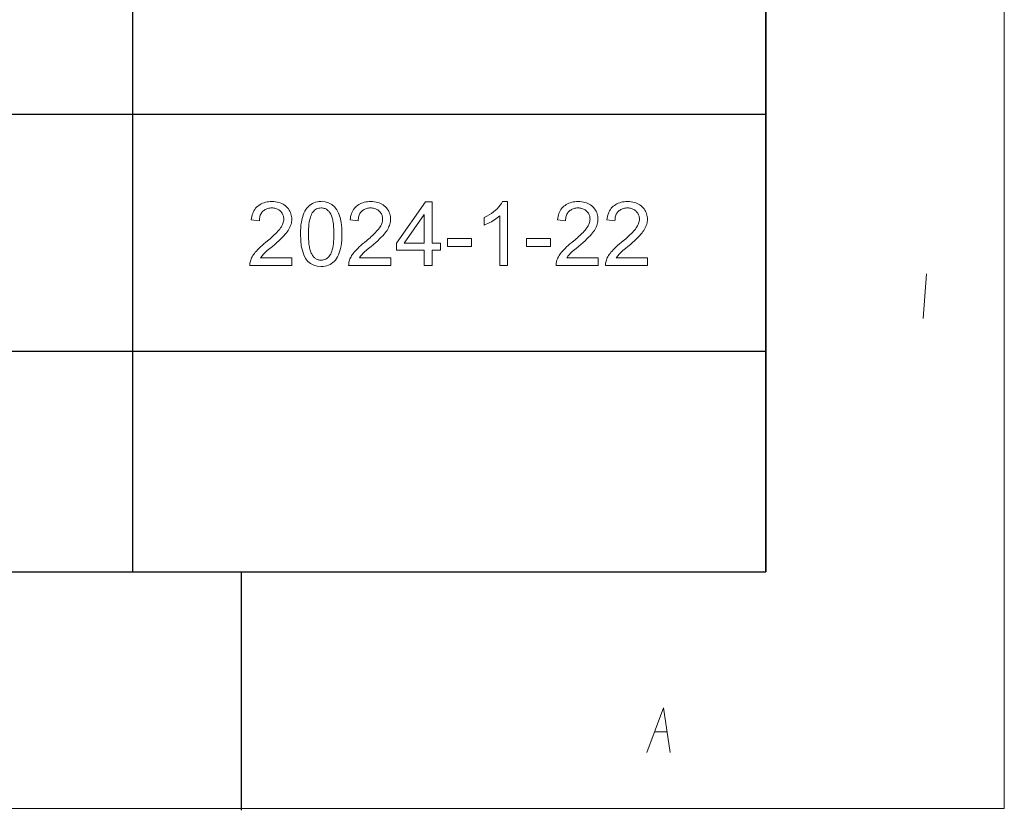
# Model space of a CAD drawing. Extents: x 0 to 841, y 0 to 594.
# Tile 34 of 88: x 774 to 836, y 5 to 55. Entities that reach past the tile are written whole.
import ezdxf

# ---------------------------------------------------------------- set-up
doc = ezdxf.new("R2010")
doc.units = 0

msp = doc.modelspace()

# ---------------------------------------------------------------- linework, layer by layer
at = {"lineweight": 13}
for p, q in [((836, 589), (836, 5.105)), ((836, 5.105), (5, 5.105))]:
    msp.add_line(p, q, dxfattribs=at)
at = {"color": 7, "lineweight": 25}
for p, q in [((821, 20), (821, 574)), ((821, 178.972), (821, 20)), ((781.171, 102.684), (781.171, 20)), ((821, 102.684), (821, 20)), ((821, 80), (821, 20)), ((596.265, 48.777), (821, 48.777)), ((458.29, 33.882), (821, 33.882)), ((20, 20), (821, 20)), ((458.29, 20), (821, 20)), ((460.781, 20), (821, 20)), ((631, 20), (821, 20))]:
    msp.add_line(p, q, dxfattribs=at)
at = {"color": 7, "lineweight": 25, "ltscale": 0.375}
msp.add_line((788, 20), (788, 5), dxfattribs=at)
at = {"color": 7, "lineweight": 13}
for points in [[(791.194, 39.269), (788.545, 39.269), (788.547, 39.336), (788.554, 39.404), (788.566, 39.472), (788.583, 39.541), (788.604, 39.609), (788.63, 39.678), (788.66, 39.746), (788.696, 39.815), (788.736, 39.884), (788.781, 39.953), (788.832, 40.025), (788.892, 40.099), (788.959, 40.177), (789.035, 40.259), (789.119, 40.344), (789.212, 40.432), (789.312, 40.524), (789.421, 40.62), (789.538, 40.719), (789.663, 40.821), (789.742, 40.885), (789.818, 40.949), (789.893, 41.014), (789.966, 41.079), (790.038, 41.146), (790.108, 41.212), (790.176, 41.28), (790.242, 41.348), (790.307, 41.416), (790.37, 41.486), (790.429, 41.555), (790.482, 41.625), (790.529, 41.695), (790.569, 41.765), (790.603, 41.834), (790.631, 41.904), (790.653, 41.975), (790.669, 42.045), (790.678, 42.115), (790.681, 42.185), (790.679, 42.245), (790.673, 42.302), (790.662, 42.358), (790.647, 42.411), (790.628, 42.462), (790.604, 42.511), (790.576, 42.558), (790.544, 42.603), (790.508, 42.645), (790.467, 42.686), (790.423, 42.724), (790.377, 42.757), (790.328, 42.787), (790.278, 42.813), (790.224, 42.834), (790.169, 42.852), (790.112, 42.866), (790.052, 42.876), (789.99, 42.882), (789.925, 42.884), (789.86, 42.882), (789.798, 42.876), (789.737, 42.866), (789.678, 42.851), (789.622, 42.833), (789.568, 42.811), (789.515, 42.784), (789.465, 42.754), (789.417, 42.719), (789.372, 42.681), (789.329, 42.638), (789.291, 42.591), (789.257, 42.541), (789.228, 42.486), (789.203, 42.427), (789.183, 42.365), (789.167, 42.298), (789.155, 42.227), (789.148, 42.152), (789.145, 42.074), (788.64, 42.131), (788.653, 42.241), (788.671, 42.345), (788.696, 42.444), (788.727, 42.538), (788.763, 42.627), (788.806, 42.71), (788.856, 42.788), (788.911, 42.861), (788.972, 42.928), (789.04, 42.99), (789.113, 43.047), (789.189, 43.097), (789.269, 43.142), (789.353, 43.181), (789.441, 43.213), (789.532, 43.24), (789.628, 43.261), (789.727, 43.276), (789.83, 43.285), (789.936, 43.288), (790.052, 43.284), (790.162, 43.275), (790.266, 43.258), (790.366, 43.236), (790.461, 43.206), (790.55, 43.17), (790.634, 43.128), (790.713, 43.079), (790.786, 43.024), (790.854, 42.962), (790.917, 42.895), (790.973, 42.826), (791.022, 42.754), (791.065, 42.679), (791.101, 42.602), (791.131, 42.522), (791.154, 42.439), (791.17, 42.354), (791.18, 42.265), (791.183, 42.174), (791.18, 42.097), (791.172, 42.02), (791.158, 41.943), (791.139, 41.865), (791.114, 41.787), (791.084, 41.709), (791.048, 41.631), (791.006, 41.553), (790.959, 41.474), (790.906, 41.396), (790.845, 41.314), (790.773, 41.227), (790.691, 41.135), (790.597, 41.038), (790.492, 40.935), (790.376, 40.827), (790.249, 40.713), (790.111, 40.594), (789.962, 40.47), (789.803, 40.341), (789.719, 40.273), (789.641, 40.206), (789.569, 40.142), (789.502, 40.079), (789.442, 40.018), (789.387, 39.959), (789.338, 39.903), (789.295, 39.848), (789.258, 39.795), (789.227, 39.743), (791.194, 39.743)], [(793.033, 43.288), (793.281, 43.267), (793.503, 43.206), (793.698, 43.104), (793.868, 42.96), (794.011, 42.776), (794.129, 42.551), (794.22, 42.285), (794.285, 41.978), (794.324, 41.63), (794.337, 41.241), (794.334, 41.04), (794.324, 40.849), (794.307, 40.669), (794.283, 40.499), (794.253, 40.34), (794.216, 40.191), (794.172, 40.054), (794.122, 39.926), (794.064, 39.81), (794, 39.704), (793.93, 39.608), (793.854, 39.523), (793.772, 39.447), (793.684, 39.382), (793.59, 39.326), (793.49, 39.281), (793.385, 39.246), (793.274, 39.221), (793.156, 39.205), (793.033, 39.2), (792.786, 39.221), (792.565, 39.282), (792.369, 39.384), (792.2, 39.527), (792.057, 39.711), (791.94, 39.935), (791.849, 40.2), (791.784, 40.507), (791.745, 40.854), (791.732, 41.241), (791.735, 41.443), (791.745, 41.634), (791.762, 41.814), (791.786, 41.984), (791.816, 42.143), (791.853, 42.292), (791.897, 42.43), (791.947, 42.558), (792.005, 42.675), (792.069, 42.782), (792.139, 42.878), (792.215, 42.964), (792.297, 43.04), (792.385, 43.106), (792.478, 43.161), (792.578, 43.207), (792.683, 43.242), (792.794, 43.267), (792.911, 43.283)], [(793.033, 39.604), (793.11, 39.608), (793.184, 39.62), (793.253, 39.639), (793.319, 39.666), (793.38, 39.7), (793.438, 39.742), (793.492, 39.792), (793.542, 39.85), (793.588, 39.915), (793.631, 39.988), (793.669, 40.069), (793.703, 40.16), (793.734, 40.261), (793.76, 40.372), (793.782, 40.493), (793.8, 40.623), (793.814, 40.763), (793.825, 40.913), (793.831, 41.072), (793.833, 41.241), (793.832, 41.36), (793.829, 41.473), (793.825, 41.582), (793.818, 41.685), (793.81, 41.783), (793.801, 41.875), (793.789, 41.963), (793.776, 42.045), (793.761, 42.123), (793.744, 42.195), (793.725, 42.263), (793.705, 42.327), (793.683, 42.388), (793.659, 42.445), (793.633, 42.499), (793.605, 42.549), (793.576, 42.595), (793.544, 42.638), (793.511, 42.677), (793.477, 42.713), (793.44, 42.746), (793.401, 42.775), (793.361, 42.8), (793.319, 42.823), (793.275, 42.841), (793.229, 42.857), (793.182, 42.869), (793.132, 42.877), (793.081, 42.882), (793.028, 42.884), (792.951, 42.88), (792.877, 42.868), (792.808, 42.849), (792.743, 42.821), (792.681, 42.786), (792.624, 42.743), (792.57, 42.693), (792.52, 42.634), (792.475, 42.568), (792.433, 42.494), (792.395, 42.411), (792.361, 42.319), (792.331, 42.217), (792.305, 42.106), (792.284, 41.986), (792.266, 41.856), (792.252, 41.716), (792.242, 41.567), (792.236, 41.409), (792.234, 41.241), (792.235, 41.124), (792.237, 41.012), (792.242, 40.905), (792.248, 40.803), (792.256, 40.706), (792.266, 40.614), (792.278, 40.526), (792.291, 40.444), (792.307, 40.367), (792.324, 40.295), (792.343, 40.226), (792.363, 40.162), (792.386, 40.101), (792.41, 40.044), (792.436, 39.99), (792.463, 39.94), (792.493, 39.893), (792.524, 39.85), (792.557, 39.811), (792.591, 39.775), (792.628, 39.742), (792.666, 39.713), (792.705, 39.688), (792.747, 39.666), (792.79, 39.647), (792.835, 39.632), (792.882, 39.62), (792.931, 39.611), (792.981, 39.606)], [(797.41, 39.269), (794.76, 39.269), (794.763, 39.336), (794.77, 39.404), (794.782, 39.472), (794.798, 39.541), (794.819, 39.609), (794.845, 39.678), (794.876, 39.746), (794.911, 39.815), (794.951, 39.884), (794.996, 39.953), (795.048, 40.025), (795.107, 40.099), (795.175, 40.177), (795.251, 40.259), (795.335, 40.344), (795.427, 40.432), (795.528, 40.524), (795.637, 40.62), (795.754, 40.719), (795.879, 40.821), (795.957, 40.885), (796.034, 40.949), (796.109, 41.014), (796.182, 41.079), (796.253, 41.146), (796.323, 41.212), (796.391, 41.28), (796.458, 41.348), (796.523, 41.416), (796.586, 41.486), (796.645, 41.555), (796.698, 41.625), (796.744, 41.695), (796.785, 41.765), (796.819, 41.834), (796.847, 41.904), (796.869, 41.975), (796.884, 42.045), (796.894, 42.115), (796.897, 42.185), (796.895, 42.245), (796.888, 42.302), (796.877, 42.358), (796.862, 42.411), (796.843, 42.462), (796.82, 42.511), (796.792, 42.558), (796.76, 42.603), (796.723, 42.645), (796.683, 42.686), (796.639, 42.724), (796.592, 42.757), (796.544, 42.787), (796.493, 42.813), (796.44, 42.834), (796.385, 42.852), (796.327, 42.866), (796.267, 42.876), (796.205, 42.882), (796.141, 42.884), (796.076, 42.882), (796.013, 42.876), (795.952, 42.866), (795.894, 42.851), (795.837, 42.833), (795.783, 42.811), (795.731, 42.784), (795.681, 42.754), (795.633, 42.719), (795.587, 42.681), (795.544, 42.638), (795.506, 42.591), (795.473, 42.541), (795.443, 42.486), (795.419, 42.427), (795.398, 42.365), (795.382, 42.298), (795.371, 42.227), (795.363, 42.152), (795.361, 42.074), (794.856, 42.131), (794.868, 42.241), (794.887, 42.345), (794.911, 42.444), (794.942, 42.538), (794.979, 42.627), (795.022, 42.71), (795.071, 42.788), (795.126, 42.861), (795.188, 42.928), (795.256, 42.99), (795.328, 43.047), (795.404, 43.097), (795.485, 43.142), (795.569, 43.181), (795.656, 43.213), (795.748, 43.24), (795.843, 43.261), (795.942, 43.276), (796.045, 43.285), (796.152, 43.288), (796.267, 43.284), (796.377, 43.275), (796.482, 43.258), (796.582, 43.236), (796.676, 43.206), (796.765, 43.17), (796.849, 43.128), (796.928, 43.079), (797.002, 43.024), (797.07, 42.962), (797.132, 42.895), (797.188, 42.826), (797.238, 42.754), (797.28, 42.679), (797.317, 42.602), (797.346, 42.522), (797.369, 42.439), (797.386, 42.354), (797.396, 42.265), (797.399, 42.174), (797.396, 42.097), (797.388, 42.02), (797.374, 41.943), (797.354, 41.865), (797.33, 41.787), (797.299, 41.709), (797.263, 41.631), (797.222, 41.553), (797.174, 41.474), (797.122, 41.396), (797.061, 41.314), (796.989, 41.227), (796.906, 41.135), (796.812, 41.038), (796.707, 40.935), (796.592, 40.827), (796.465, 40.713), (796.327, 40.594), (796.178, 40.47), (796.018, 40.341), (795.934, 40.273), (795.856, 40.206), (795.784, 40.142), (795.718, 40.079), (795.657, 40.018), (795.603, 39.959), (795.554, 39.903), (795.511, 39.848), (795.474, 39.795), (795.442, 39.743), (797.41, 39.743)], [(800.545, 40.224), (800.005, 40.224), (800.005, 39.269), (799.513, 39.269), (799.513, 40.224), (797.781, 40.224), (797.781, 40.677), (799.601, 43.269), (800.005, 43.269), (800.005, 40.677), (800.545, 40.677)], [(804.76, 39.269), (804.269, 39.269), (804.269, 42.398), (804.193, 42.329), (804.112, 42.263), (804.026, 42.198), (803.935, 42.136), (803.839, 42.076), (803.738, 42.017), (803.632, 41.961), (803.521, 41.908), (803.405, 41.856), (803.284, 41.806), (803.284, 42.281), (803.448, 42.364), (803.602, 42.451), (803.745, 42.542), (803.877, 42.637), (803.998, 42.736), (804.108, 42.839), (804.207, 42.945), (804.296, 43.055), (804.374, 43.17), (804.441, 43.288), (804.76, 43.288)], [(810.455, 39.269), (807.805, 39.269), (807.808, 39.336), (807.815, 39.404), (807.827, 39.472), (807.843, 39.541), (807.864, 39.609), (807.89, 39.678), (807.921, 39.746), (807.956, 39.815), (807.997, 39.884), (808.041, 39.953), (808.093, 40.025), (808.152, 40.099), (808.22, 40.177), (808.296, 40.259), (808.38, 40.344), (808.472, 40.432), (808.573, 40.524), (808.682, 40.62), (808.799, 40.719), (808.924, 40.821), (809.002, 40.885), (809.079, 40.949), (809.154, 41.014), (809.227, 41.079), (809.299, 41.146), (809.368, 41.212), (809.436, 41.28), (809.503, 41.348), (809.568, 41.416), (809.631, 41.486), (809.69, 41.555), (809.743, 41.625), (809.789, 41.695), (809.83, 41.765), (809.864, 41.834), (809.892, 41.904), (809.914, 41.975), (809.929, 42.045), (809.939, 42.115), (809.942, 42.185), (809.94, 42.245), (809.933, 42.302), (809.922, 42.358), (809.907, 42.411), (809.888, 42.462), (809.865, 42.511), (809.837, 42.558), (809.805, 42.603), (809.768, 42.645), (809.728, 42.686), (809.684, 42.724), (809.637, 42.757), (809.589, 42.787), (809.538, 42.813), (809.485, 42.834), (809.43, 42.852), (809.372, 42.866), (809.312, 42.876), (809.25, 42.882), (809.186, 42.884), (809.121, 42.882), (809.058, 42.876), (808.997, 42.866), (808.939, 42.851), (808.882, 42.833), (808.828, 42.811), (808.776, 42.784), (808.726, 42.754), (808.678, 42.719), (808.632, 42.681), (808.59, 42.638), (808.551, 42.591), (808.518, 42.541), (808.488, 42.486), (808.464, 42.427), (808.443, 42.365), (808.427, 42.298), (808.416, 42.227), (808.408, 42.152), (808.406, 42.074), (807.901, 42.131), (807.913, 42.241), (807.932, 42.345), (807.956, 42.444), (807.987, 42.538), (808.024, 42.627), (808.067, 42.71), (808.116, 42.788), (808.172, 42.861), (808.233, 42.928), (808.301, 42.99), (808.373, 43.047), (808.449, 43.097), (808.53, 43.142), (808.614, 43.181), (808.701, 43.213), (808.793, 43.24), (808.888, 43.261), (808.987, 43.276), (809.09, 43.285), (809.197, 43.288), (809.312, 43.284), (809.422, 43.275), (809.527, 43.258), (809.627, 43.236), (809.721, 43.206), (809.81, 43.17), (809.894, 43.128), (809.973, 43.079), (810.047, 43.024), (810.115, 42.962), (810.177, 42.895), (810.233, 42.826), (810.283, 42.754), (810.325, 42.679), (810.362, 42.602), (810.391, 42.522), (810.414, 42.439), (810.431, 42.354), (810.44, 42.265), (810.444, 42.174), (810.441, 42.097), (810.433, 42.02), (810.419, 41.943), (810.399, 41.865), (810.375, 41.787), (810.344, 41.709), (810.308, 41.631), (810.267, 41.553), (810.219, 41.474), (810.167, 41.396), (810.106, 41.314), (810.034, 41.227), (809.951, 41.135), (809.857, 41.038), (809.752, 40.935), (809.637, 40.827), (809.51, 40.713), (809.372, 40.594), (809.223, 40.47), (809.063, 40.341), (808.979, 40.273), (808.901, 40.206), (808.829, 40.142), (808.763, 40.079), (808.702, 40.018), (808.648, 39.959), (808.599, 39.903), (808.556, 39.848), (808.519, 39.795), (808.487, 39.743), (810.455, 39.743)], [(813.562, 39.269), (810.913, 39.269), (810.915, 39.336), (810.923, 39.404), (810.934, 39.472), (810.951, 39.541), (810.972, 39.609), (810.998, 39.678), (811.029, 39.746), (811.064, 39.815), (811.104, 39.884), (811.149, 39.953), (811.2, 40.025), (811.26, 40.099), (811.328, 40.177), (811.404, 40.259), (811.488, 40.344), (811.58, 40.432), (811.681, 40.524), (811.79, 40.62), (811.907, 40.719), (812.032, 40.821), (812.11, 40.885), (812.187, 40.949), (812.262, 41.014), (812.335, 41.079), (812.406, 41.146), (812.476, 41.212), (812.544, 41.28), (812.611, 41.348), (812.675, 41.416), (812.738, 41.486), (812.798, 41.555), (812.85, 41.625), (812.897, 41.695), (812.938, 41.765), (812.972, 41.834), (813, 41.904), (813.022, 41.975), (813.037, 42.045), (813.046, 42.115), (813.05, 42.185), (813.047, 42.245), (813.041, 42.302), (813.03, 42.358), (813.015, 42.411), (812.996, 42.462), (812.972, 42.511), (812.945, 42.558), (812.912, 42.603), (812.876, 42.645), (812.835, 42.686), (812.791, 42.724), (812.745, 42.757), (812.697, 42.787), (812.646, 42.813), (812.593, 42.834), (812.538, 42.852), (812.48, 42.866), (812.42, 42.876), (812.358, 42.882), (812.294, 42.884), (812.229, 42.882), (812.166, 42.876), (812.105, 42.866), (812.047, 42.851), (811.99, 42.833), (811.936, 42.811), (811.884, 42.784), (811.834, 42.754), (811.786, 42.719), (811.74, 42.681), (811.697, 42.638), (811.659, 42.591), (811.625, 42.541), (811.596, 42.486), (811.571, 42.427), (811.551, 42.365), (811.535, 42.298), (811.523, 42.227), (811.516, 42.152), (811.513, 42.074), (811.009, 42.131), (811.021, 42.241), (811.039, 42.345), (811.064, 42.444), (811.095, 42.538), (811.132, 42.627), (811.175, 42.71), (811.224, 42.788), (811.279, 42.861), (811.341, 42.928), (811.408, 42.99), (811.481, 43.047), (811.557, 43.097), (811.637, 43.142), (811.721, 43.181), (811.809, 43.213), (811.901, 43.24), (811.996, 43.261), (812.095, 43.276), (812.198, 43.285), (812.305, 43.288), (812.42, 43.284), (812.53, 43.275), (812.635, 43.258), (812.734, 43.236), (812.829, 43.206), (812.918, 43.17), (813.002, 43.128), (813.081, 43.079), (813.154, 43.024), (813.223, 42.962), (813.285, 42.895), (813.341, 42.826), (813.391, 42.754), (813.433, 42.679), (813.469, 42.602), (813.499, 42.522), (813.522, 42.439), (813.538, 42.354), (813.548, 42.265), (813.552, 42.174), (813.549, 42.097), (813.541, 42.02), (813.527, 41.943), (813.507, 41.865), (813.482, 41.787), (813.452, 41.709), (813.416, 41.631), (813.374, 41.553), (813.327, 41.474), (813.275, 41.396), (813.214, 41.314), (813.142, 41.227), (813.059, 41.135), (812.965, 41.038), (812.86, 40.935), (812.744, 40.827), (812.617, 40.713), (812.48, 40.594), (812.331, 40.47), (812.171, 40.341), (812.087, 40.273), (812.009, 40.206), (811.937, 40.142), (811.871, 40.079), (811.81, 40.018), (811.755, 39.959), (811.707, 39.903), (811.664, 39.848), (811.627, 39.795), (811.595, 39.743), (813.562, 39.743)], [(799.513, 40.677), (799.513, 42.483), (799.502, 42.483), (798.261, 40.677)], [(802.485, 40.469), (800.984, 40.469), (800.984, 40.963), (802.485, 40.963)], [(807.453, 40.469), (805.953, 40.469), (805.953, 40.963), (807.453, 40.963)]]:
    msp.add_lwpolyline(points, close=True, dxfattribs=at)
for points in [[(831.105, 38.735), (831, 37.335), (830.895, 35.935)], [(813.515, 8.635), (814.04, 10.035), (814.565, 11.435), (814.775, 10.035), (814.985, 8.635)], [(814.005, 9.93), (814.775, 9.93)]]:
    msp.add_lwpolyline(points, dxfattribs=at)

doc.saveas('drawing.dxf')
